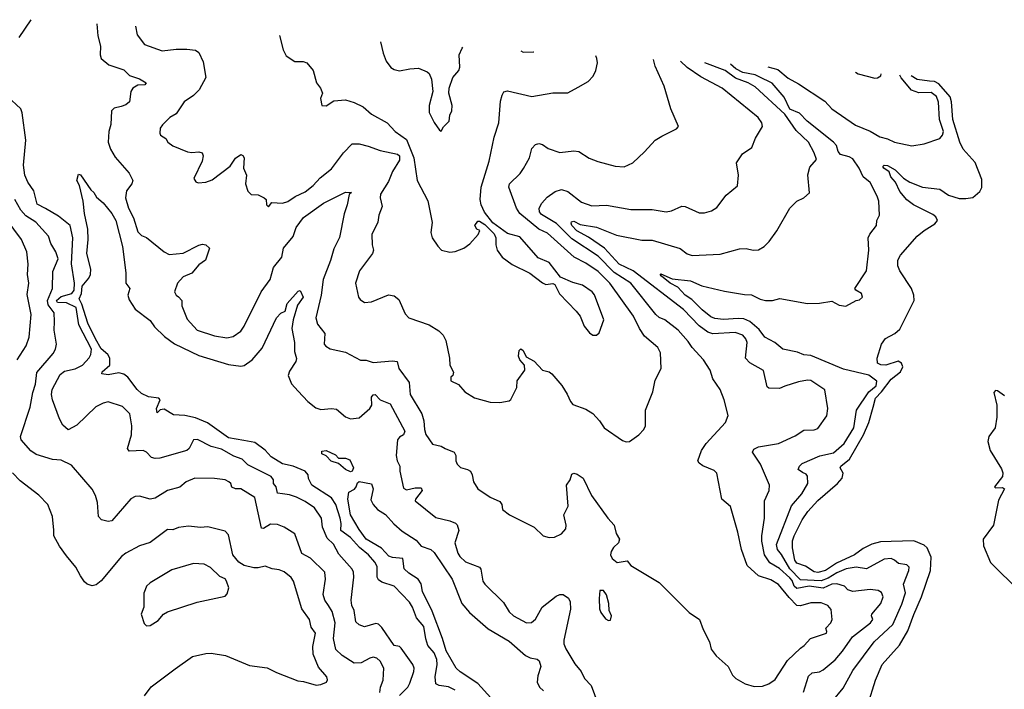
# Model space of a CAD drawing. Extents: x 1245515 to 1420776, y 606314 to 671314.
# Tile 176 of 256: x 1325767 to 1331415, y 661853 to 665697. Entities that reach past the tile are written whole.
import ezdxf

# ---------------------------------------------------------------- set-up
doc = ezdxf.new("R2010")
doc.units = 0

msp = doc.modelspace()

# ---------------------------------------------------------------- linework, layer by layer
at = {"layer": '0CON10XD'}
for points in [[(1325765, 665595.4), (1325833.4, 665697.4)], [(1326209.9, 665673.4), (1326216.1, 665605), (1326231.1, 665545), (1326229.1, 665495), (1326235, 665473.8), (1326278, 665438), (1326365, 665408.6), (1326397.9, 665377.9), (1326455, 665358.2), (1326493.1, 665335), (1326485, 665323.8), (1326445, 665321.5), (1326415.5, 665305), (1326405.5, 665285), (1326397.5, 665225), (1326375, 665208), (1326349.5, 665199.5), (1326309.8, 665190.2), (1326293.3, 665175), (1326290.4, 665095), (1326278, 665055), (1326274.7, 664994.7), (1326287.9, 664955), (1326315, 664908.6), (1326395.4, 664815.4), (1326415.6, 664775), (1326409.6, 664755), (1326380.7, 664715), (1326373.8, 664675), (1326390.9, 664615), (1326419.5, 664559.5), (1326445, 664480), (1326465, 664457.5), (1326495, 664447.1), (1326595, 664364.2), (1326625, 664349.2), (1326705, 664357.9), (1326795, 664403.8), (1326815, 664408.7), (1326835.7, 664405), (1326856.4, 664386.4), (1326833.4, 664316.6), (1326795, 664290.7), (1326755, 664242.9), (1326705, 664222.1), (1326673.1, 664185), (1326654.4, 664135), (1326663.8, 664115), (1326677.1, 664107.1), (1326697.5, 664085), (1326696.7, 664055), (1326727.3, 663977.3), (1326785, 663915.7), (1326885, 663882.3), (1326955, 663871.8), (1326992, 663878), (1327035, 663910), (1327055, 663937.5), (1327152.7, 664135), (1327203.1, 664205), (1327223.8, 664275), (1327270.9, 664335), (1327280.9, 664385), (1327335, 664451.9), (1327353.8, 664505), (1327395, 664562.2), (1327509.2, 664645), (1327635, 664707.5), (1327670, 664705), (1327656.1, 664693.9), (1327646.4, 664635), (1327627.6, 664582.4), (1327602.4, 664447.6), (1327568.1, 664381.9), (1327550.3, 664315), (1327508.4, 664205), (1327497.1, 664115), (1327465.6, 663985.6), (1327475, 663948.8), (1327517.8, 663895), (1327514.3, 663834.3), (1327522.7, 663822.7), (1327548.3, 663808.3), (1327635, 663788.6), (1327722.1, 663742.1), (1327755, 663741.9), (1327795, 663729.1), (1327905, 663739.3), (1327931.4, 663735), (1327942.5, 663695), (1328000.7, 663615), (1328005.9, 663545), (1328073.9, 663433.9), (1328085.3, 663395), (1328090, 663345), (1328096.2, 663316.2), (1328135, 663260), (1328185, 663250), (1328206.7, 663235), (1328258.8, 663215), (1328268.8, 663195), (1328268, 663165), (1328276, 663145), (1328295.8, 663125.8), (1328335.8, 663115.8), (1328353.3, 663105), (1328363.3, 663085), (1328370, 663045), (1328394.3, 663004.3), (1328465, 662956.2), (1328520.8, 662930.8), (1328532, 662915), (1328536.2, 662886.2), (1328577.5, 662855), (1328717.5, 662785), (1328770, 662735), (1328805, 662725.7), (1328835, 662726.9), (1328875, 662745.7), (1328900.6, 662775), (1328901.9, 662795), (1328887.8, 662855), (1328912.7, 662905), (1328903.5, 663025), (1328925, 663056.7), (1328935, 663087.5), (1328945, 663094.2), (1328965, 663088.9), (1328999.4, 663065), (1329047.8, 662965), (1329141.2, 662835), (1329176.7, 662795), (1329188.3, 662748.3), (1329206.7, 662715), (1329201.2, 662695), (1329172.6, 662667.4), (1329160.6, 662645), (1329155.8, 662625), (1329165, 662603.3), (1329195, 662582), (1329250.7, 662590.7), (1329272.5, 662565), (1329435, 662466.2), (1329608, 662295), (1329666.2, 662255), (1329687, 662197), (1329724, 662125), (1329733.4, 662083.4), (1329762, 662045), (1329830, 661985), (1329855.3, 661935.3), (1329875, 661915.6), (1329928.8, 661885), (1329980.2, 661870.2), (1330028.3, 661871.7), (1330065, 661884.5), (1330100.9, 661909.1), (1330171, 662019), (1330245, 662089.4), (1330266, 662104), (1330302.5, 662145), (1330394.2, 662175), (1330397.5, 662185), (1330391.9, 662205), (1330420.5, 662235), (1330428.2, 662255), (1330421.1, 662311.1), (1330402.2, 662335), (1330365, 662349.5), (1330305, 662348.9), (1330245, 662331.8), (1330225.3, 662335.3), (1330180.3, 662380.3), (1330120, 662455), (1330075, 662482), (1330005, 662504.7), (1329940, 662565), (1329907.3, 662655), (1329887.1, 662755), (1329845, 662903.3), (1329793.8, 662945), (1329766.2, 663095), (1329750.3, 663110.3), (1329685.6, 663135.6), (1329665, 663151.2), (1329657.5, 663165), (1329678, 663225), (1329705.6, 663264.4), (1329815.6, 663385), (1329830, 663425), (1329808.6, 663515), (1329785.7, 663575), (1329742, 663635), (1329727.5, 663685), (1329690, 663745), (1329624.7, 663814.7), (1329600.9, 663850.9), (1329544.4, 663915), (1329468.1, 663975), (1329435, 663988.5), (1329415, 664004.5), (1329273.1, 664185), (1329176.1, 664246.1), (1329085, 664338.9), (1328935, 664438.5), (1328846.7, 664526.7), (1328759.6, 664579.6), (1328747.8, 664595), (1328746.1, 664615), (1328761.8, 664645), (1328792, 664678), (1328839.3, 664710.7), (1328875, 664721.6), (1328911.7, 664711.7), (1328989.2, 664649.2), (1329049.3, 664629.3), (1329133.3, 664633.3), (1329271.7, 664608.3), (1329395, 664606.9), (1329475, 664593.5), (1329505, 664599.4), (1329565, 664627.8), (1329585, 664624.4), (1329665, 664588.6), (1329695, 664588.6), (1329735, 664600.8), (1329765, 664618.8), (1329819.1, 664690.9), (1329885, 664743.3), (1329890, 664805), (1329878.8, 664875), (1329912.3, 664927.7), (1329965.8, 664964.2), (1329987.5, 665017.5), (1330027.1, 665085), (1330024.2, 665105), (1330003.8, 665135), (1329795.6, 665305), (1329675, 665368.7), (1329595, 665422.2), (1329556.5, 665459.7)], [(1326430.9, 665659.3), (1326441.3, 665611.3), (1326483.8, 665555), (1326585, 665518.5), (1326665, 665528.9), (1326725, 665528.2), (1326775, 665523.3), (1326795, 665509.5), (1326820.3, 665455), (1326834.5, 665365), (1326796.9, 665295), (1326765, 665262.2), (1326710.8, 665225), (1326663.9, 665156.1), (1326628.8, 665135), (1326586.1, 665093.9), (1326573.8, 665075), (1326570, 665045), (1326575, 665033.8), (1326605, 665016.2), (1326616.2, 664995), (1326645, 664973.3), (1326728.8, 664938.8), (1326755, 664934), (1326795, 664938.8), (1326813, 664933), (1326818.8, 664915), (1326813.8, 664885), (1326766.7, 664785), (1326777, 664767), (1326791.2, 664761.2), (1326835, 664764.4), (1326872, 664778), (1326975, 664856), (1327005, 664902.5), (1327035, 664922.5), (1327047.6, 664917.6), (1327054.4, 664904.4), (1327050, 664845), (1327068.1, 664805), (1327062, 664755), (1327075, 664712.5), (1327094.1, 664694.1), (1327135, 664692.5), (1327170, 664675), (1327180, 664665), (1327182.5, 664635), (1327195, 664622.5), (1327213, 664647), (1327275, 664644.3), (1327305, 664652.9), (1327347.2, 664682.8), (1327405, 664708.2), (1327449.6, 664745), (1327489.9, 664790.1), (1327555, 664840.9), (1327625, 664933.3), (1327675, 664984.4), (1327714.5, 664984.5), (1327765, 664972.1), (1327835, 664946.8), (1327933.8, 664926.2), (1327945, 664916.2), (1327945, 664891.5), (1327905.2, 664825), (1327881.8, 664768.2), (1327836.2, 664695), (1327833.9, 664673.9), (1327845.5, 664624.5), (1327827.8, 664575), (1327822.2, 664535), (1327787.1, 664465), (1327788.6, 664405), (1327795.7, 664375), (1327791.4, 664355), (1327716.7, 664255), (1327692.5, 664185), (1327710.8, 664105), (1327720.3, 664090.3), (1327744.3, 664074.3), (1327785, 664077.1), (1327882.7, 664117.3), (1327915, 664112.2), (1327940.9, 664090.9), (1327978.8, 664008.8), (1328000, 663985), (1328115.7, 663945.7), (1328170.5, 663910.5), (1328195.6, 663885.6), (1328210.8, 663855), (1328232.9, 663755), (1328234.2, 663714.2), (1328256.2, 663673.8), (1328252.5, 663655), (1328240, 663645), (1328240, 663625), (1328285, 663602.5), (1328321.1, 663561.1), (1328375, 663527.5), (1328465, 663501.2), (1328520.7, 663499.3), (1328575, 663508.8), (1328585, 663516.7), (1328618, 663585), (1328621.2, 663625), (1328664.2, 663685.8), (1328661.9, 663715), (1328635.6, 663745), (1328628.2, 663765), (1328632.5, 663797.5), (1328642, 663808), (1328655, 663798), (1328672.7, 663762.7), (1328717.6, 663737.6), (1328765, 663685.8), (1328805, 663676), (1328820, 663665), (1328877.2, 663597.2), (1328908.3, 663548.3), (1328926, 663505), (1328939.2, 663489.2), (1329015, 663461.2), (1329055, 663436.2), (1329092.5, 663395), (1329118.8, 663355), (1329225, 663281.2), (1329245, 663273.8), (1329265, 663276.2), (1329317.5, 663315), (1329347.5, 663345), (1329357.5, 663365), (1329356, 663455), (1329398.8, 663561.2), (1329412.4, 663627.6), (1329445.6, 663695), (1329442.5, 663785), (1329426.5, 663815), (1329350.8, 663880.8), (1329322.1, 663925), (1329288.5, 663995), (1329151.4, 664185), (1329085, 664252.5), (1329015, 664298.9), (1328947.1, 664335), (1328795, 664471.1), (1328744.5, 664494.5), (1328635.3, 664585), (1328615.8, 664615), (1328572.4, 664735), (1328577.5, 664755), (1328636.9, 664815), (1328656.1, 664843.9), (1328690.8, 664905), (1328705, 664958.8), (1328725, 664981.2), (1328745, 664986), (1328765, 664981.2), (1328798.3, 664958.3), (1328865, 664934.4), (1328945, 664944.2), (1328975, 664940), (1329033, 664903), (1329083, 664883), (1329183, 664857), (1329235, 664853.3), (1329283.9, 664876.1), (1329351.8, 664938.2), (1329412.9, 665005), (1329450.9, 665029.1), (1329535, 665070), (1329546.2, 665085), (1329502.5, 665185), (1329464, 665315), (1329411.2, 665431.2), (1329402.5, 665469.5)], [(1327257.9, 665606.4), (1327277.5, 665525), (1327295, 665490), (1327345, 665457.5), (1327393.6, 665456.4), (1327415, 665448.8), (1327451.2, 665405), (1327468.8, 665335), (1327493.3, 665305), (1327503.3, 665275), (1327492.5, 665245), (1327500, 665205), (1327525, 665203.3), (1327568.3, 665231.7), (1327635, 665237.5), (1327685, 665222.9), (1327736.3, 665196.3), (1327785, 665155.6), (1327875.4, 665105.4), (1327920, 665055), (1327985, 665010), (1328027, 664905), (1328046.9, 664775), (1328107.9, 664657.9), (1328133.6, 664533.6), (1328126.2, 664475), (1328133.8, 664445), (1328165, 664397.5), (1328187.5, 664375), (1328235, 664363.3), (1328265, 664366.2), (1328315, 664386.2), (1328349.5, 664410.5), (1328397.5, 664465), (1328407, 664487), (1328390, 664495), (1328377.5, 664515), (1328395, 664540), (1328405, 664540), (1328435, 664522.5), (1328488.3, 664468.3), (1328498.8, 664445), (1328498.8, 664405), (1328505.8, 664375), (1328534, 664335), (1328591.7, 664291.7), (1328692.3, 664242.3), (1328765, 664187.5), (1328785, 664177.5), (1328825, 664182.5), (1328836.4, 664176.4), (1328863.9, 664123.9), (1328958.8, 664025), (1328982, 663995), (1329005, 663938.8), (1329035, 663900), (1329055, 663886.7), (1329075, 663886.7), (1329091.2, 663898.8), (1329116.9, 663975), (1329065, 664118), (1329050.8, 664135), (1328995, 664174.2), (1328939.1, 664189.1), (1328869.5, 664219.5), (1328805, 664303.8), (1328740.6, 664330.6), (1328635, 664450), (1328565, 664470), (1328481.1, 664531.1), (1328433, 664593), (1328414.4, 664635), (1328409.2, 664665), (1328414.4, 664735), (1328459.5, 664885), (1328488, 665022), (1328515.5, 665104.5), (1328525, 665230), (1328533.8, 665265), (1328545, 665282.5), (1328565, 665288.8), (1328705, 665255.6), (1328825, 665276.9), (1328911.7, 665278.3), (1328970.9, 665309.1), (1329027.3, 665342.7), (1329057.3, 665372.7), (1329072, 665405), (1329080.5, 665449.5), (1329077.5, 665475), (1329071.3, 665490.6)], [(1327836.1, 665569.5), (1327851.4, 665505), (1327868.8, 665458.8), (1327895, 665423.3), (1327915, 665411.2), (1327946.4, 665403.6), (1328005, 665416), (1328055, 665418.8), (1328105, 665397.5), (1328115, 665387.5), (1328129.2, 665355), (1328136, 665285), (1328116.2, 665205), (1328116.2, 665165), (1328145, 665106.7), (1328175, 665062.5), (1328185, 665057.5), (1328197.5, 665082.5), (1328230, 665115), (1328235, 665150), (1328245.8, 665175), (1328248, 665205), (1328228.8, 665275), (1328231.2, 665305), (1328252.5, 665365), (1328286.2, 665405), (1328291.2, 665425), (1328287.5, 665495), (1328305, 665533.3), (1328309.3, 665539.3)], [(1328641.4, 665518.1), (1328655, 665510), (1328715.1, 665513.4), (1328716.8, 665513.3)], [(1328929.4, 664529.4), (1328932.8, 664537.2), (1328945, 664541), (1328981.6, 664521.6), (1329075, 664507), (1329191.1, 664461.1), (1329335, 664431.1), (1329395, 664430.9), (1329555, 664383.6), (1329595, 664353.6), (1329625, 664343.5), (1329785, 664351.4), (1329895, 664382.5), (1329935, 664384), (1329975, 664373.8), (1330005, 664376.2), (1330037.5, 664395), (1330066.1, 664423.9), (1330110, 664485), (1330185, 664616.2), (1330224.4, 664655.6), (1330265, 664674.3), (1330296.5, 664703.5), (1330287.1, 664807.1), (1330298.7, 664851.3), (1330337.5, 664895), (1330325, 664933.3), (1330291.5, 664995), (1330221.5, 665061.5), (1330155.3, 665155), (1329985, 665311.2), (1329945.5, 665335), (1329872.1, 665362.1), (1329813.8, 665405), (1329697.9, 665450.6)], [(1330426.7, 661783.3), (1330489.8, 661860.2), (1330545, 661961.5), (1330669.2, 662125), (1330775, 662224.6), (1330827.6, 662342.4), (1330847.1, 662407.1), (1330836.4, 662456.4), (1330867.1, 662535), (1330869.1, 662555), (1330855, 662568.2), (1330808, 662575), (1330785, 662595.5), (1330765, 662603.8), (1330725, 662599.6), (1330625, 662545.3), (1330565, 662555.2), (1330508.1, 662545), (1330455, 662522.9), (1330405, 662490.4), (1330365, 662476.5), (1330245, 662482.7), (1330184.9, 662545), (1330137.3, 662627.3), (1330113.3, 662655), (1330108.8, 662685), (1330193.9, 662906.1), (1330253.8, 662975), (1330286.9, 663035), (1330286.1, 663076.1), (1330277.8, 663087.8), (1330258.1, 663098.1), (1330233.1, 663115), (1330240.5, 663135), (1330255, 663150.5), (1330356.4, 663193.6), (1330435, 663211.6), (1330497.1, 663265), (1330552.5, 663355), (1330566.4, 663455), (1330638.1, 663561.9), (1330679.6, 663595), (1330682.8, 663622.8), (1330636.8, 663656.8), (1330491.9, 663691.9), (1330305, 663770.2), (1330264.2, 663774.2), (1330228.7, 663788.7), (1330145, 663805.3), (1330098, 663845), (1330041.5, 663875), (1330008.7, 663918.7), (1329954.2, 663964.2), (1329921, 663981), (1329887.3, 663982.7), (1329805, 663976.6), (1329755, 663982.8), (1329732.3, 663992.3), (1329681.6, 664031.6), (1329622, 664092), (1329585, 664116.7), (1329542.2, 664162.2), (1329498.5, 664185), (1329447.5, 664225), (1329440.8, 664235), (1329445, 664237.5), (1329509.8, 664209.8), (1329615, 664198.5), (1329680.2, 664170.2), (1329809.7, 664139.7), (1329925, 664119.1), (1329965, 664117.8), (1330015, 664093.1), (1330045, 664085.3), (1330084.7, 664085.3), (1330126.8, 664096.8), (1330285, 664068.5), (1330355, 664069.5), (1330425, 664081.2), (1330467.7, 664057.7), (1330505, 664052), (1330565, 664086.2), (1330585, 664090), (1330602, 664105), (1330595.7, 664125.7), (1330563.9, 664143.9), (1330557.5, 664155), (1330623.5, 664256.5), (1330638.2, 664375), (1330634.3, 664444.3), (1330643.4, 664466.6), (1330682.5, 664515), (1330684, 664545), (1330699.2, 664575), (1330694.5, 664655), (1330685.5, 664685), (1330645, 664762.9), (1330604.5, 664795), (1330582.8, 664845), (1330545, 664898), (1330525, 664910.7), (1330474.3, 664924.3), (1330461.3, 664941.3), (1330453, 664975), (1330435.7, 664995), (1330284.9, 665114.9), (1330240.8, 665160.8), (1330183.9, 665183.9), (1330151.8, 665251.8), (1330083.4, 665333.4), (1330009.1, 665369.1), (1329985, 665380.6), (1329914.6, 665395), (1329875, 665415.9), (1329844.8, 665441.2)], [(1330058.7, 665427.6), (1330115, 665410.5), (1330175, 665361.6), (1330235, 665330), (1330385, 665230.5), (1330424.7, 665184.7), (1330561.3, 665091.3), (1330645, 665057.5), (1330701.2, 665025), (1330745, 665014.2), (1330784.4, 664994.4), (1330885, 664972.5), (1330955, 664984), (1331045, 665016.2), (1331060.8, 665035), (1331065.5, 665055), (1331042.7, 665125), (1331036.7, 665223.3), (1331025, 665256.4), (1330995, 665279.5), (1330925, 665278.1), (1330882.5, 665292.5), (1330822.6, 665362.6), (1330814.6, 665379.3)], [(1330765, 662701.4), (1330705, 662699), (1330655, 662686.1), (1330605, 662662.5), (1330555.4, 662625), (1330452.4, 662577.6), (1330390, 662535), (1330345.5, 662524.5), (1330325, 662526.9), (1330275, 662559.3), (1330225, 662577.5), (1330213.7, 662595), (1330199.5, 662665), (1330199.2, 662705), (1330209.6, 662735), (1330255, 662825.6), (1330288.4, 662875), (1330345, 662937.2), (1330457.9, 663035), (1330483.9, 663065), (1330490.8, 663095), (1330473.5, 663125), (1330477.3, 663135), (1330525.9, 663174.1), (1330606.8, 663315), (1330638.6, 663385), (1330662.1, 663472.1), (1330676.3, 663525), (1330709.9, 663560.1), (1330765, 663634.6), (1330819.8, 663675), (1330832.2, 663705), (1330825.3, 663725.3), (1330805, 663736.8), (1330735, 663713.6), (1330705.6, 663715.6), (1330687.5, 663725), (1330685.3, 663754.7), (1330710.9, 663835), (1330733.6, 663866.4), (1330786, 663895), (1330815, 663920), (1330898.2, 664085), (1330896.2, 664115), (1330882.3, 664155), (1330814.6, 664255), (1330804.6, 664285), (1330804, 664316), (1330818.9, 664345), (1330915, 664454.5), (1330955, 664487.9), (1331016.9, 664525), (1331030.9, 664545), (1331021.8, 664565), (1331005, 664579.3), (1330893.7, 664633.7), (1330855, 664663.6), (1330815, 664711.5), (1330790.6, 664765), (1330764.7, 664794.7), (1330754.7, 664824.7), (1330723.6, 664845), (1330718.1, 664855), (1330725, 664862.9), (1330745, 664860.4), (1330788.1, 664835), (1330836.7, 664786.7), (1330873.8, 664765), (1330945, 664735.7), (1331045, 664724.4), (1331095, 664690), (1331155, 664671.8), (1331195, 664670), (1331235, 664677.1), (1331275, 664711.9), (1331285.2, 664734.8), (1331285, 664780.6), (1331247.9, 664877.9), (1331178.5, 664955), (1331159.1, 664995), (1331119.7, 665125), (1331112.5, 665225), (1331103.7, 665253.7), (1331039.1, 665329.1), (1331015, 665342.1), (1330985, 665345.2), (1330915, 665354.1), (1330881.3, 665375.1)], [(1330560.3, 665395.5), (1330575.9, 665385.9), (1330671.2, 665361.2), (1330687.3, 665362.7), (1330705.7, 665374.3), (1330707.5, 665386.1)], [(1326045, 663342.5), (1326015, 663370), (1325995, 663406), (1325954.7, 663515), (1325950.3, 663545), (1325954.1, 663575), (1325998.9, 663661.1), (1326025, 663679.1), (1326085, 663692.7), (1326126.5, 663715), (1326165, 663755.6), (1326175.3, 663775), (1326178.4, 663805), (1326107.1, 663945), (1326090.6, 664045), (1326035, 664071.8), (1325983.9, 664073.9), (1325978.7, 664085), (1326005, 664108.4), (1326065.9, 664125), (1326080, 664145), (1326081.4, 664185), (1326064, 664295), (1326072.1, 664445), (1326056.4, 664515), (1325989.7, 664569.7), (1325915, 664612.6), (1325868.3, 664638.3), (1325848.9, 664715), (1325814.3, 664765), (1325797.1, 664805), (1325788.3, 664861.7), (1325801.8, 665005), (1325781.8, 665161.8), (1325772.9, 665185), (1325695, 665258.2)], [(1328265, 661848.1), (1328226.7, 661866.7), (1328172.5, 661875), (1328154.6, 661884.6), (1328150, 661925), (1328160.9, 661995), (1328159.1, 662025), (1328145, 662062.2), (1328108.7, 662105), (1328096, 662144), (1328084.3, 662214.3), (1328043.7, 662263.7), (1328021.1, 662325), (1328002.9, 662352.9), (1327915.6, 662445), (1327845, 662467.5), (1327825, 662481.4), (1327817.1, 662497.1), (1327817.6, 662557.6), (1327805, 662583.6), (1327766.9, 662625), (1327716.6, 662666.6), (1327665.2, 662725), (1327608.9, 662765), (1327610.8, 662805), (1327605, 662835.6), (1327580.3, 662915), (1327555, 662952.7), (1327442.7, 663025), (1327423.9, 663063.9), (1327421.5, 663085), (1327405, 663106.1), (1327335, 663134.1), (1327275, 663146.9), (1327208.7, 663188.7), (1327175, 663225.5), (1327115, 663270.5), (1327052.5, 663282.5), (1326965, 663296.4), (1326845, 663383), (1326775, 663411.2), (1326715, 663424.2), (1326648.7, 663428.7), (1326595, 663461.8), (1326572, 663458), (1326555, 663440.8), (1326552.7, 663465), (1326573.8, 663515), (1326565, 663523.8), (1326505, 663532.9), (1326465, 663551.9), (1326440, 663575), (1326387.8, 663645), (1326365, 663662.2), (1326335, 663669.6), (1326275, 663658.9), (1326238.8, 663665), (1326241.1, 663675), (1326283.8, 663715), (1326284.8, 663755), (1326273, 663775), (1326235, 663808.6), (1326201.6, 663865), (1326157.3, 663955), (1326123.9, 664065), (1326108.8, 664095), (1326121.2, 664125), (1326125, 664167.7), (1326164.2, 664214.2), (1326174.1, 664235), (1326175.4, 664265), (1326152.7, 664355), (1326159.6, 664435), (1326157.5, 664495), (1326138.5, 664585), (1326131.9, 664655), (1326109.4, 664745), (1326094.3, 664775), (1326105, 664810), (1326115, 664806.7), (1326175, 664720), (1326192.5, 664705), (1326208.3, 664678.3), (1326245, 664645.8), (1326295, 664584.3), (1326318.5, 664545), (1326356, 664395), (1326376.7, 664245), (1326376, 664185), (1326398, 664155), (1326386.9, 664115), (1326395, 664088.8), (1326429.2, 664035), (1326515, 663970.9), (1326539.6, 663935), (1326597.7, 663877.7), (1326655, 663837.3), (1326795, 663770.3), (1326965, 663718.1), (1327035, 663708.1), (1327055, 663711.5), (1327100.9, 663745), (1327157.4, 663812.6), (1327240.6, 663985), (1327265, 664012.5), (1327290, 664025), (1327301.3, 664068.7), (1327365, 664138.8), (1327375, 664142.5), (1327393.8, 664105), (1327361.4, 664058.6), (1327334.8, 663975), (1327328, 663925), (1327342.7, 663845), (1327343.3, 663793.3), (1327355, 663752.5), (1327350.9, 663735), (1327315, 663680.5), (1327306.5, 663655), (1327326.3, 663606.4), (1327363.8, 663565), (1327419.5, 663505), (1327465, 663468.5), (1327495, 663460), (1327555, 663465.4), (1327585, 663461.5), (1327635, 663417.5), (1327665, 663405.8), (1327715, 663412.2), (1327775.6, 663465), (1327786.6, 663485), (1327785, 663531.2), (1327795, 663544.5), (1327805.9, 663545.9), (1327835, 663515.7), (1327891.9, 663491.9), (1327975.5, 663335.5), (1327969.5, 663315), (1327945, 663300), (1327933.5, 663285), (1327927.1, 663195), (1327931.9, 663165), (1327948.1, 663135), (1327947.1, 663105), (1327967.7, 663007.7), (1327985, 662997.5), (1328035, 663009), (1328069.3, 663009.3), (1328075.1, 662994.9), (1328036.7, 662945), (1328035.7, 662935), (1328155, 662839.6), (1328235, 662821.2), (1328267.3, 662807.3), (1328277.1, 662797.1), (1328285.5, 662764.5), (1328263.3, 662695), (1328280.9, 662635), (1328292.5, 662615), (1328325, 662584.5), (1328404.6, 662554.6), (1328412.5, 662542.5), (1328424.4, 662475), (1328435, 662456), (1328541.7, 662351.7), (1328575, 662297.5), (1328600, 662275), (1328675, 662235.6), (1328703, 662237), (1328725, 662255.6), (1328764.6, 662325), (1328845, 662388.7), (1328865, 662397.7), (1328885, 662398.2), (1328915, 662376.9), (1328925.2, 662355), (1328925.9, 662314.1), (1328887.7, 662135), (1328888.8, 662115), (1328900, 662085), (1328950.5, 662000.5), (1328988.1, 661955), (1329007.5, 661915), (1329045.6, 661875), (1329095.8, 661735.8)], [(1327537.5, 662335), (1327517.9, 662365), (1327507.8, 662397.8), (1327521.5, 662485), (1327517.9, 662525), (1327435.9, 662605.9), (1327385, 662632.9), (1327344.4, 662745), (1327285, 662784.7), (1327245, 662799.6), (1327205, 662802.1), (1327165, 662775.6), (1327155, 662777.5), (1327116.4, 662955), (1327035.8, 663005), (1327004.8, 663004.8), (1326983, 663013), (1326978, 663035), (1326967.5, 663045), (1326945, 663055.4), (1326885, 663063.5), (1326772.5, 663065), (1326722.5, 663045), (1326685, 663014.4), (1326614.5, 662995.5), (1326545, 662950), (1326515, 662944.4), (1326455, 662961.4), (1326430.3, 662960.3), (1326404, 662946), (1326295, 662821.2), (1326275, 662816.2), (1326235.8, 662825.8), (1326219.2, 662845), (1326212.9, 662925), (1326201.4, 662965), (1326182.4, 663002.4), (1326065, 663140), (1326005, 663168.2), (1325955, 663172.1), (1325861.7, 663201.7), (1325831.6, 663221.6), (1325776.2, 663285), (1325772.1, 663305), (1325827.8, 663472.2), (1325842, 663558), (1325857.1, 663605), (1325865, 663672), (1325958.8, 663781.2), (1325973.2, 663806.8), (1325977.9, 663835), (1325964.6, 663915), (1325967.3, 663965), (1325965.3, 664015), (1325931.3, 664061.3), (1325925.7, 664085), (1325956.2, 664155), (1325957.3, 664252.7), (1325987.7, 664325), (1325974.5, 664365), (1325945, 664412), (1325933.1, 664455), (1325860, 664535), (1325802.1, 664572.1), (1325773.3, 664603.3), (1325739.5, 664665)], [(1325751.9, 663745), (1325804.2, 663825.8), (1325822, 663875), (1325832.7, 664005), (1325810.6, 664119.4), (1325818.7, 664185), (1325812, 664235), (1325816.5, 664293.5), (1325808.5, 664365), (1325777.7, 664435), (1325649.1, 664605)], [(1330263.1, 661836.9), (1330291.1, 661928.9), (1330313, 661947), (1330355, 661954.4), (1330375, 661964.4), (1330445, 662022.5), (1330487.5, 662072.5), (1330544.1, 662155), (1330647.7, 662235), (1330661.4, 662255), (1330652.5, 662275), (1330655.6, 662285), (1330707.2, 662345), (1330720, 662385), (1330709.7, 662409.7), (1330690.4, 662420.4), (1330645, 662426.1), (1330545, 662414.3), (1330518.1, 662425), (1330498, 662445), (1330455, 662459.6), (1330425, 662456), (1330375, 662434.6), (1330294.7, 662445.3), (1330225, 662432), (1330209.8, 662445), (1330197.4, 662477.4), (1330184.1, 662494.1), (1330125, 662547.4), (1330069.2, 662579.2), (1330040, 662625), (1330024.2, 662704.2), (1330023.8, 662735), (1330040, 662835), (1330039.5, 662935), (1330065.7, 662995), (1330068.6, 663025), (1330016.5, 663145), (1329969.6, 663215), (1329978.9, 663231.1), (1330005, 663244.4), (1330120, 663265), (1330215, 663307.5), (1330265, 663340.8), (1330325, 663342.5), (1330345, 663351.2), (1330395.9, 663424.1), (1330402, 663465), (1330385, 663573.3), (1330305.4, 663625.4), (1330285, 663627.8), (1330235, 663618.2), (1330156.5, 663593.5), (1330125, 663579.5), (1330065, 663582.9), (1330055, 663590), (1330033.1, 663683.1), (1329955, 663726.9), (1329930, 663755), (1329938.9, 663845), (1329932.7, 663865), (1329915, 663885.5), (1329871.5, 663901.5), (1329743.3, 663893.3), (1329715, 663903.5), (1329665, 663940.8), (1329575, 664033.8), (1329285, 664256.2), (1329205, 664293.5), (1329122.2, 664385), (1329029, 664449), (1328963.7, 664485), (1328933.5, 664515), (1328929.4, 664529.4)], [(1331415, 663538.5), (1331375, 663567.5), (1331365, 663568.8), (1331355, 663557.5), (1331371.8, 663485), (1331371.5, 663415), (1331362.2, 663355), (1331325.8, 663305), (1331321.1, 663275), (1331334.5, 663225), (1331398.3, 663118.3), (1331405.4, 663095.4), (1331403.5, 663075), (1331358.8, 663015), (1331365, 663010), (1331405, 663012.5), (1331415.8, 663005), (1331381.3, 662938.7), (1331352.7, 662795), (1331293.3, 662715), (1331296.3, 662676.3), (1331335, 662582), (1331504.2, 662415)], [(1327945, 661817.5), (1327994.3, 661865.7), (1328005, 661888.8), (1328028.4, 661955), (1328029.6, 661975), (1328022.3, 661995), (1327955, 662088.8), (1327945, 662098.8), (1327915, 662104.2), (1327845, 662207.8), (1327825, 662228.1), (1327809.1, 662230.9), (1327745, 662212.5), (1327715, 662223.1), (1327695, 662240), (1327685.4, 662305), (1327672.3, 662335), (1327667.7, 662365), (1327683.1, 662496.9), (1327681.8, 662525), (1327673.3, 662543.3), (1327598.5, 662628.5), (1327566.8, 662686.8), (1327530.6, 662720.6), (1327504.1, 662785), (1327498.2, 662835), (1327457.5, 662895), (1327405, 662932.3), (1327355, 662956.9), (1327315, 662970), (1327274.7, 662974.7), (1327245, 662980), (1327238.2, 663015), (1327222.2, 663035), (1327223.5, 663055), (1327208.9, 663075), (1327075, 663142.5), (1327042.5, 663175), (1326995, 663191.1), (1326925, 663232.5), (1326865, 663246.4), (1326787.6, 663287.6), (1326764.7, 663285), (1326739.2, 663235), (1326725, 663224.2), (1326570.5, 663179.5), (1326545, 663177.7), (1326524.1, 663184.1), (1326493.8, 663215), (1326475, 663224), (1326395, 663221.2), (1326386.2, 663236.2), (1326408.1, 663315), (1326411.2, 663365), (1326398, 663435), (1326357, 663477), (1326275, 663504.2), (1326245, 663496.9), (1326204.3, 663475), (1326095, 663369.4), (1326045, 663342.5)], [(1327665, 663102.4), (1327635.6, 663115), (1327595, 663150), (1327553.1, 663163.1), (1327525, 663193.1), (1327500.8, 663205), (1327499.5, 663220.5), (1327525, 663223.3), (1327578.6, 663198.6), (1327595, 663180.8), (1327635, 663181.1), (1327661.1, 663171.1), (1327682.5, 663125), (1327675, 663105.6), (1327665, 663102.4)], [(1326483.6, 661816.4), (1326521.9, 661868.1), (1326659.2, 661970.8), (1326758.8, 662041.2), (1326835, 662059.5), (1326865, 662060.6), (1326948, 662048), (1327085, 661989.5), (1327187.4, 661977.4), (1327239.3, 661949.3), (1327362.1, 661902.1), (1327395, 661898.6), (1327467.3, 661877.3), (1327495, 661880.6), (1327526.7, 661895), (1327533, 661907), (1327528.8, 661925), (1327480.7, 661980.7), (1327451.1, 662055), (1327448.3, 662098.3), (1327463.2, 662175), (1327439.7, 662209.7), (1327429.5, 662255), (1327386.1, 662315), (1327336.7, 662475), (1327324.3, 662495), (1327285, 662527.5), (1327255, 662539.4), (1327216, 662544), (1327175, 662560.8), (1327135, 662550), (1327110.2, 662550.2), (1327055, 662564.5), (1327025, 662582.3), (1326990.3, 662625), (1326965, 662740), (1326945, 662762), (1326845.6, 662785.6), (1326805, 662782.7), (1326735, 662790), (1326678.4, 662781.6), (1326645, 662768.8), (1326615, 662770), (1326515, 662695.6), (1326455, 662676.7), (1326375, 662634.4), (1326351.4, 662615), (1326235, 662475.8), (1326205, 662453.3), (1326183, 662447), (1326155, 662456.2), (1326139.7, 662469.7), (1326115, 662503.8), (1326090, 662555), (1326035, 662618.8), (1325995.7, 662675.7), (1325962, 662735), (1325963.4, 662766.6), (1325955.6, 662845.6), (1325929.2, 662915), (1325877.8, 662967.8), (1325769.2, 663049.2), (1325725, 663095.8)], [(1328468.7, 661805), (1328395, 661887.5), (1328292.9, 661952.9), (1328270.9, 661975), (1328213.4, 662075), (1328193, 662145), (1328132.5, 662302.5), (1328078.3, 662415), (1328069.7, 662459.7), (1328052.2, 662485), (1327999.4, 662519.4), (1327972.2, 662545), (1327965.4, 662605), (1327905, 662610.4), (1327885, 662617.8), (1327842.9, 662662.9), (1327754.3, 662715), (1327715, 662770), (1327665, 662854.2), (1327650, 662945), (1327654.4, 662985.6), (1327686.9, 663003.1), (1327696.7, 663015), (1327705, 663038.9), (1327713.8, 663046.1), (1327785, 663033.1), (1327794.7, 663005), (1327780.3, 662940.3), (1327793.8, 662915), (1327820, 662885), (1327865, 662856.9), (1327912.4, 662802.4), (1327960.6, 662760.6), (1328040.3, 662710.3), (1328070, 662675), (1328125, 662656.5), (1328145, 662637.8), (1328247.1, 662485), (1328303.2, 662345), (1328347.7, 662295), (1328455, 662199.6), (1328575, 662130.4), (1328667.7, 662047.7), (1328694.8, 662034.8), (1328735, 662026.7), (1328747.2, 662017.2), (1328755.9, 661985), (1328739.4, 661930.6), (1328735.4, 661895), (1328749.5, 661865), (1328770.8, 661845)], [(1330631.9, 661765), (1330675, 661906.2), (1330714.4, 661995), (1330812.7, 662107.3), (1330861.9, 662188.1), (1330895, 662282), (1330940.4, 662385), (1330992, 662535), (1330995, 662612.5), (1330971.5, 662665), (1330955, 662681.3), (1330895, 662705.9), (1330765, 662701.4)], [(1326495, 662217.5), (1326515, 662220), (1326561.7, 662248.3), (1326592, 662285), (1326615, 662298.6), (1326785, 662354.2), (1326945, 662388.8), (1326957.7, 662402.3), (1326966, 662435), (1326954.2, 662475), (1326945, 662488), (1326915, 662501.2), (1326861.7, 662551.7), (1326825, 662572.5), (1326765, 662575.8), (1326640.2, 662539.8), (1326516, 662465), (1326495, 662446.2), (1326486, 662425), (1326480, 662405), (1326478.8, 662325), (1326464, 662285), (1326481.7, 662231.7), (1326495, 662217.5)], [(1329145, 662247.5), (1329155, 662250), (1329162.5, 662275), (1329147.5, 662305), (1329146.1, 662346.1), (1329133.3, 662395), (1329115, 662420), (1329095, 662420), (1329090, 662375), (1329093.3, 662315), (1329100, 662295), (1329127, 662257), (1329145, 662247.5)], [(1327832.6, 661835), (1327836.7, 661865), (1327852.7, 661905), (1327856.2, 661975), (1327835.5, 662015), (1327815, 662031.5), (1327795, 662037.3), (1327775, 662032.5), (1327725, 662004.6), (1327685, 662003.8), (1327616.5, 662046.5), (1327581.2, 662081.2), (1327567.8, 662145), (1327577.5, 662235), (1327559.5, 662299.5), (1327537.5, 662335)]]:
    msp.add_lwpolyline(points, dxfattribs=at)

doc.saveas('drawing.dxf')
